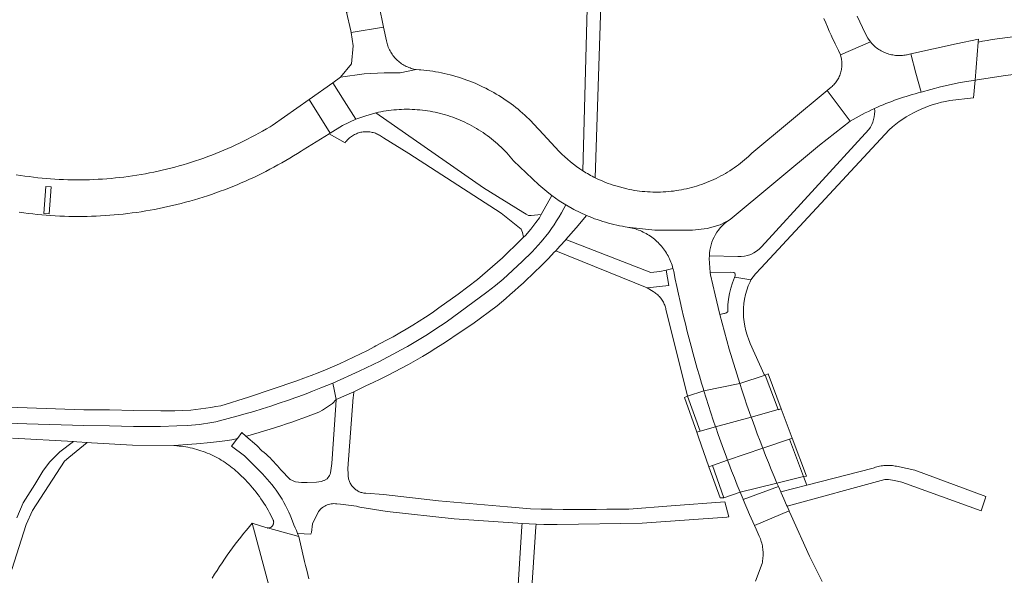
# Model space of a CAD drawing. Extents: x 152825 to 164088, y 457113 to 463005.
# Tile 244 of 256: x 158270 to 158428, y 460613 to 460702. Entities that reach past the tile are written whole.
import ezdxf

# ---------------------------------------------------------------- set-up
doc = ezdxf.new("R2010")
doc.units = 0
doc.header["$LTSCALE"] = 0.5
for name, color, linetype, lineweight in [('B-PV-VH-GESLOTENVERHARDING_ASFALT-GV', 251, 'CONTINUOUS', 18), ('B-PV-VH-HALFVERHARDING_GRAVEL-GV', 251, 'CONTINUOUS', 18), ('B-PV-VH-ONVERHARD_ZAND-GV', 251, 'CONTINUOUS', 18), ('B-PV-VH-OPENVERHARDING_BETONSTRAATSTEEN-GV', 251, 'CONTINUOUS', 18), ('B-PV-VH-OPENVERHARDING_STRAATBAKSTEEN-GV', 251, 'CONTINUOUS', 18)]:
    doc.layers.add(name, color=color, linetype=linetype, lineweight=lineweight)

msp = doc.modelspace()

# ---------------------------------------------------------------- linework, layer by layer
at = {"layer": 'B-PV-VH-GESLOTENVERHARDING_ASFALT-GV', "flags": 128}
for points in [[(158419.43, 460689.143), (158423.257, 460689.589), (158423.486, 460692.423), (158422.887, 460692.33), (158421.077, 460692.019), (158417.941, 460691.358), (158414.856, 460690.489)], [(158380.892, 460663.875), (158381.064, 460661.601), (158384.369, 460661.649), (158384.831, 460661.605), (158384.979, 460661.497), (158385.035, 460661.318), (158385.041, 460661.125), (158384.966, 460660.878), (158387.569, 460660.409), (158388.308, 460661.384), (158389.189, 460662.351), (158409.732, 460684.483)], [(158406.474, 460684.529), (158389.26, 460665.737)], [(158265.229, 460637.578), (158271.517, 460637.395), (158280.648, 460637.081), (158284.76, 460637.058), (158288.626, 460636.963), (158292.965, 460636.933), (158295.573, 460637.032), (158297.278, 460637.085), (158299.222, 460637.27), (158301.16, 460637.56), (158301.813, 460637.708), (158302.412, 460637.857), (158303.792, 460638.212), (158305.168, 460638.582), (158306.539, 460638.968), (158307.907, 460639.369), (158309.269, 460639.785), (158310.627, 460640.217), (158311.98, 460640.663), (158313.327, 460641.125), (158314.67, 460641.602), (158316.007, 460642.094), (158317.338, 460642.601), (158318.664, 460643.123), (158320.595, 460643.909), (158324.788, 460645.803), (158325.914, 460646.329), (158327.033, 460646.869), (158328.146, 460647.423), (158329.251, 460647.992), (158330.348, 460648.574), (158331.438, 460649.171), (158332.52, 460649.782), (158333.595, 460650.407), (158334.661, 460651.045), (158335.719, 460651.697), (158336.768, 460652.363), (158337.809, 460653.042), (158338.733, 460653.662), (158345.27, 460658.443), (158346.634, 460659.513), (158347.872, 460660.553), (158350.91, 460663.353), (158352.489, 460664.934), (158353.952, 460666.522), (158355.181, 460668.03), (158355.613, 460668.643), (158356.032, 460669.264), (158356.437, 460669.895), (158356.829, 460670.534), (158357.207, 460671.181), (158357.572, 460671.837), (158357.898, 460672.445), (158356.863, 460673.096), (158355.658, 460673.966), (158353.949, 460670.875), (158353.681, 460670.39), (158353.122, 460669.633), (158353.104, 460669.609), (158352.319, 460668.547), (158351.432, 460667.558), (158351.124, 460667.255), (158350.714, 460666.851), (158347.751, 460663.939), (158343.768, 460660.498), (158340.666, 460658.166), (158337.559, 460655.959), (158336.477, 460655.16), (158335.43, 460654.442), (158334.408, 460653.793), (158333.378, 460653.158), (158332.339, 460652.536), (158331.291, 460651.927), (158330.236, 460651.331), (158329.175, 460650.75), (158327.475, 460649.858), (158327.206, 460649.715), (158326.11, 460649.144), (158325.007, 460648.588), (158323.897, 460648.046), (158322.78, 460647.518), (158321.657, 460647.005), (158320.526, 460646.507), (158319.39, 460646.023), (158318.247, 460645.554), (158317.098, 460645.1), (158315.943, 460644.66), (158314.783, 460644.236), (158307.049, 460641.626), (158302.63, 460640.271), (158301.828, 460640.133), (158301.025, 460640.003), (158300.22, 460639.881), (158299.414, 460639.766), (158298.608, 460639.66), (158297.8, 460639.562), (158295.278, 460639.467), (158293.037, 460639.458), (158288.674, 460639.516), (158284.798, 460639.611), (158280.699, 460639.633), (158271.598, 460639.947), (158265.293, 460640.13)], [(158385.448, 460664.191), (158380.91, 460664.288), (158380.892, 460663.875)], [(158269.225, 460635.075), (158279.023, 460634.55), (158279.553, 460634.516), (158281.202, 460634.368), (158281.876, 460634.307), (158288.472, 460633.965), (158295.077, 460633.887), (158298.706, 460634.188), (158301.047, 460634.366), (158303.286, 460634.671), (158304.406, 460634.824), (158305.279, 460635.034), (158305.968, 460635.97), (158306.659, 460635.379), (158306.975, 460635.466), (158307.863, 460635.712), (158308.748, 460635.965), (158309.631, 460636.226), (158310.512, 460636.495), (158311.39, 460636.771), (158312.266, 460637.055), (158313.14, 460637.347), (158314.01, 460637.646), (158314.879, 460637.953), (158315.744, 460638.267), (158316.607, 460638.589), (158317.467, 460638.918), (158318.324, 460639.255), (158318.921, 460639.569), (158320.523, 460640.656), (158321.11, 460641.283), (158320.794, 460642.892), (158320.595, 460643.909), (158318.664, 460643.123), (158317.338, 460642.601), (158316.007, 460642.094), (158314.67, 460641.602), (158313.327, 460641.125), (158311.98, 460640.663), (158310.627, 460640.217), (158309.269, 460639.785), (158307.907, 460639.369), (158306.539, 460638.968), (158305.168, 460638.582), (158303.792, 460638.212), (158302.412, 460637.857), (158301.813, 460637.708), (158301.16, 460637.56), (158299.222, 460637.27), (158297.278, 460637.085), (158295.573, 460637.032), (158292.965, 460636.933), (158288.626, 460636.963), (158284.76, 460637.058), (158280.648, 460637.081), (158271.517, 460637.395), (158265.229, 460637.578)]]:
    msp.add_lwpolyline(points, dxfattribs=at)
at = {"layer": 'B-PV-VH-GESLOTENVERHARDING_ASFALT-GV'}
for points in [[(158414.856, 460690.489, 0.0455038), (158407.376, 460687.875)], [(158409.732, 460684.483, -0.1420853), (158419.43, 460689.143)], [(158407.376, 460687.875, -0.1835388), (158406.474, 460684.529)], [(158389.26, 460665.737, -0.2377218), (158385.448, 460664.191)]]:
    msp.add_lwpolyline(points, format="xyb", dxfattribs=at)
at = {"layer": 'B-PV-VH-GESLOTENVERHARDING_ASFALT-GV', "flags": 128}
for points in [[(158357.898, 460672.445), (158357.572, 460671.837), (158357.207, 460671.181), (158356.829, 460670.534), (158356.437, 460669.895), (158356.032, 460669.264), (158355.613, 460668.643), (158355.181, 460668.03), (158353.952, 460666.522), (158352.489, 460664.934), (158350.91, 460663.353), (158347.872, 460660.553), (158346.634, 460659.513), (158345.27, 460658.443), (158338.733, 460653.662), (158337.809, 460653.042), (158336.768, 460652.363), (158335.719, 460651.697), (158334.661, 460651.045), (158333.595, 460650.407), (158332.52, 460649.782), (158331.438, 460649.171), (158330.348, 460648.574), (158329.251, 460647.992), (158328.146, 460647.423), (158327.033, 460646.869), (158325.914, 460646.329), (158324.788, 460645.803), (158320.595, 460643.909), (158320.794, 460642.892), (158321.11, 460641.283), (158323.914, 460642.516), (158325.876, 460643.436), (158327.031, 460643.976), (158328.18, 460644.53), (158329.323, 460645.099), (158330.458, 460645.683), (158331.584, 460646.281), (158332.704, 460646.894), (158333.815, 460647.522), (158334.919, 460648.163), (158336.013, 460648.818), (158337.101, 460649.488), (158338.178, 460650.172), (158339.246, 460650.869), (158340.185, 460651.499), (158343.015, 460653.398), (158346.918, 460656.268), (158347.622, 460656.86), (158348.321, 460657.458), (158349.014, 460658.062), (158349.702, 460658.672), (158350.385, 460659.288), (158351.063, 460659.909), (158351.734, 460660.537), (158352.401, 460661.171), (158353.062, 460661.81), (158353.718, 460662.455), (158354.367, 460663.106), (158355.011, 460663.762), (158355.65, 460664.424), (158355.996, 460664.788), (158356.284, 460665.096), (158356.955, 460665.815), (158357.901, 460666.854), (158357.937, 460666.895), (158359.587, 460668.778), (158361.225, 460670.742), (158360.195, 460671.205), (158359.187, 460671.714), (158358.008, 460672.376)], [(158356.284, 460665.096), (158370.963, 460659.167), (158374.423, 460659.511), (158373.977, 460661.994), (158372.986, 460661.749), (158371.555, 460661.597), (158357.937, 460666.895), (158357.901, 460666.854), (158356.955, 460665.815)], [(158370.963, 460659.167), (158371.9, 460658.548), (158372.057, 460658.456), (158372.21, 460658.357), (158372.358, 460658.251), (158372.501, 460658.139), (158372.64, 460658.021), (158372.773, 460657.896), (158372.901, 460657.766), (158373.022, 460657.631), (158373.138, 460657.49), (158373.247, 460657.345), (158373.35, 460657.195), (158373.446, 460657.04), (158373.536, 460656.881), (158373.618, 460656.719), (158373.693, 460656.553), (158373.76, 460656.384), (158373.82, 460656.212), (158373.873, 460656.038), (158373.918, 460655.861), (158373.955, 460655.683), (158373.984, 460655.503), (158377.412, 460641.778), (158380.027, 460642.679), (158379.986, 460642.812), (158379.945, 460642.946), (158379.657, 460643.889), (158379.306, 460645.066), (158378.962, 460646.245), (158378.626, 460647.426), (158378.297, 460648.609), (158377.977, 460649.794), (158377.664, 460650.981), (158377.359, 460652.17), (158377.061, 460653.362), (158376.771, 460654.555), (158376.489, 460655.75), (158376.215, 460656.947), (158375.949, 460658.145), (158375.69, 460659.345), (158375.44, 460660.547), (158375.197, 460661.751), (158375.141, 460662.009), (158375.079, 460662.266), (158373.977, 460661.994), (158374.423, 460659.511)], [(158389.868, 460645.185), (158389.697, 460645.276), (158387.468, 460650.225), (158387.456, 460650.255), (158387.349, 460650.541), (158387.249, 460650.831), (158386.969, 460651.58), (158386.759, 460652.28), (158386.594, 460652.992), (158386.473, 460653.713), (158386.398, 460654.44), (158386.369, 460655.171), (158386.385, 460655.902), (158386.448, 460656.63), (158386.556, 460657.353), (158386.709, 460658.068), (158386.907, 460658.772), (158387.148, 460659.462), (158387.433, 460660.135), (158387.569, 460660.409), (158384.966, 460660.878), (158384.939, 460660.786), (158384.622, 460659.95), (158384.358, 460659.095), (158384.148, 460658.225), (158383.993, 460657.344), (158383.894, 460656.455), (158383.849, 460655.329), (158383.788, 460655.27), (158383.722, 460655.217), (158383.652, 460655.17), (158383.577, 460655.13), (158383.498, 460655.098), (158383.417, 460655.073), (158383.334, 460655.055), (158383.25, 460655.046), (158382.594, 460654.888), (158384.102, 460649.343), (158385.779, 460643.846)], [(158306.659, 460635.379), (158305.968, 460635.97), (158305.279, 460635.034), (158305.21, 460634.941), (158304.351, 460633.773), (158306.41, 460632.241), (158308.868, 460629.768), (158309.28, 460629.367), (158309.682, 460628.955), (158310.071, 460628.531), (158310.449, 460628.097), (158310.815, 460627.653), (158311.168, 460627.199), (158311.508, 460626.735), (158311.835, 460626.261), (158312.149, 460625.779), (158312.45, 460625.288), (158312.736, 460624.789), (158313.009, 460624.283), (158313.268, 460623.768), (158313.512, 460623.247), (158313.741, 460622.72), (158313.949, 460622.204), (158314.315, 460621.203), (158314.526, 460620.741), (158314.73, 460620.277), (158314.927, 460619.809), (158317.039, 460619.679), (158317.067, 460619.775), (158317.135, 460619.99), (158317.338, 460621.379), (158318.278, 460623.34), (158318.415, 460623.514), (158318.565, 460623.677), (158318.726, 460623.829), (158318.897, 460623.969), (158319.079, 460624.096), (158319.269, 460624.21), (158319.466, 460624.309), (158319.671, 460624.395), (158319.881, 460624.465), (158320.095, 460624.52), (158320.313, 460624.559), (158320.533, 460624.582), (158320.754, 460624.59), (158320.976, 460624.581), (158321.196, 460624.557), (158321.784, 460624.52), (158324.363, 460624.186), (158324.672, 460624.098), (158324.889, 460624.039), (158329.276, 460623.329), (158340.036, 460622.161), (158350.225, 460621.448), (158350.897, 460621.416), (158353.154, 460621.309), (158354.382, 460621.25), (158356.531, 460621.243), (158370.146, 460621.483), (158383.69, 460622.446), (158384.009, 460622.469), (158383.374, 460624.862), (158374.772, 460624.243), (158368.006, 460623.732), (158366.253, 460623.703), (158364.5, 460623.682), (158362.747, 460623.668), (158360.994, 460623.663), (158359.241, 460623.666), (158357.488, 460623.677), (158355.735, 460623.696), (158353.982, 460623.722), (158352.229, 460623.757), (158350.416, 460623.9), (158348.537, 460624.09), (158337.517, 460625.039), (158328.688, 460626.072), (158325.841, 460626.261), (158325.687, 460626.273), (158325.535, 460626.293), (158325.383, 460626.321), (158325.234, 460626.357), (158325.086, 460626.4), (158324.941, 460626.451), (158324.799, 460626.509), (158324.659, 460626.575), (158324.524, 460626.648), (158324.393, 460626.728), (158324.265, 460626.814), (158324.143, 460626.907), (158324.025, 460627.006), (158323.913, 460627.112), (158323.807, 460627.223), (158323.706, 460627.339), (158323.612, 460627.46), (158323.524, 460627.587), (158323.442, 460627.717), (158323.368, 460627.852), (158323.301, 460627.99), (158323.24, 460628.132), (158323.188, 460628.276), (158323.143, 460628.423), (158323.105, 460628.573), (158323.076, 460628.723), (158323.054, 460628.876), (158323.041, 460629.029), (158323.035, 460629.183), (158323.037, 460629.337), (158322.993, 460630.199), (158323.847, 460641.639), (158323.862, 460641.836), (158323.914, 460642.516), (158321.11, 460641.283), (158321.047, 460640.383), (158320.399, 460631.002), (158320.218, 460629.502), (158320.142, 460629.304), (158320.055, 460629.078), (158319.642, 460628.57), (158319.176, 460628.283), (158319.152, 460628.275), (158318.69, 460628.115), (158317.962, 460628.028), (158316.472, 460627.97), (158315.562, 460627.965), (158314.602, 460628.078), (158313.736, 460628.477), (158312.263, 460630.023), (158311.985, 460630.35), (158311.701, 460630.673), (158311.411, 460630.99), (158311.115, 460631.301), (158310.813, 460631.607), (158310.506, 460631.907), (158310.193, 460632.202), (158309.875, 460632.49), (158309.551, 460632.773), (158309.223, 460633.049), (158308.375, 460633.913)], [(158310.095, 460620.692), (158315.127, 460619.304), (158315.028, 460619.557), (158314.927, 460619.809), (158314.73, 460620.277), (158314.526, 460620.741), (158314.315, 460621.203), (158313.949, 460622.204), (158313.741, 460622.72), (158313.512, 460623.247), (158313.268, 460623.768), (158313.009, 460624.283), (158312.736, 460624.789), (158312.45, 460625.288), (158312.149, 460625.779), (158311.835, 460626.261), (158311.508, 460626.735), (158311.168, 460627.199), (158310.815, 460627.653), (158310.449, 460628.097), (158310.071, 460628.531), (158309.682, 460628.955), (158309.28, 460629.367), (158308.868, 460629.768), (158306.41, 460632.241), (158304.351, 460633.773), (158305.21, 460634.941), (158305.279, 460635.034), (158304.406, 460634.824), (158303.286, 460634.671), (158301.047, 460634.366), (158298.706, 460634.188), (158295.077, 460633.887), (158295.219, 460633.88), (158295.578, 460633.856), (158295.937, 460633.823), (158296.294, 460633.783), (158296.65, 460633.735), (158297.006, 460633.679), (158297.36, 460633.615), (158297.712, 460633.544), (158298.063, 460633.464), (158298.412, 460633.377), (158298.759, 460633.282), (158299.104, 460633.179), (158299.446, 460633.069), (158299.786, 460632.951), (158300.123, 460632.826), (158300.457, 460632.693), (158300.789, 460632.552), (158301.117, 460632.405), (158301.441, 460632.25), (158301.762, 460632.088), (158302.08, 460631.918), (158302.393, 460631.742), (158302.703, 460631.559), (158303.008, 460631.369), (158303.31, 460631.172), (158303.606, 460630.969), (158303.898, 460630.759), (158304.186, 460630.543), (158304.468, 460630.32), (158304.746, 460630.091), (158305.018, 460629.856), (158305.285, 460629.615), (158305.294, 460629.607), (158305.618, 460629.314), (158305.936, 460629.015), (158306.249, 460628.711), (158306.556, 460628.4), (158306.857, 460628.085), (158307.153, 460627.764), (158307.442, 460627.437), (158307.726, 460627.105), (158308.003, 460626.768), (158308.275, 460626.426), (158308.54, 460626.079), (158308.798, 460625.727), (158309.05, 460625.371), (158309.296, 460625.01), (158309.534, 460624.645), (158309.766, 460624.275), (158309.992, 460623.901), (158310.21, 460623.523), (158310.421, 460623.141), (158310.626, 460622.755), (158310.823, 460622.366), (158311.013, 460621.973), (158311.023, 460621.949), (158311.052, 460621.869), (158311.074, 460621.786), (158311.088, 460621.702), (158311.093, 460621.617), (158311.091, 460621.531), (158311.081, 460621.447), (158311.063, 460621.363), (158311.037, 460621.282), (158311.003, 460621.203), (158310.963, 460621.128), (158310.915, 460621.057), (158310.861, 460620.991), (158310.802, 460620.93), (158310.736, 460620.875), (158310.666, 460620.827), (158310.592, 460620.785), (158310.514, 460620.75), (158310.433, 460620.723), (158310.35, 460620.703), (158310.266, 460620.692), (158310.18, 460620.688)], [(158392.833, 460625.354), (158393.274, 460624.367), (158393.367, 460624.163), (158409.024, 460628.437), (158409.635, 460628.461), (158410.581, 460628.303), (158411.741, 460628.02), (158424.488, 460623.415), (158425.146, 460625.502), (158425.222, 460625.743), (158413.858, 460629.949), (158411.365, 460630.462), (158411.144, 460630.522), (158410.921, 460630.575), (158410.696, 460630.619), (158410.47, 460630.656), (158410.243, 460630.685), (158410.015, 460630.705), (158409.787, 460630.718), (158409.558, 460630.723), (158409.329, 460630.72), (158409.1, 460630.709), (158408.872, 460630.69), (158408.645, 460630.663), (158408.419, 460630.628), (158408.194, 460630.585), (158407.97, 460630.534), (158407.749, 460630.475), (158407.53, 460630.409), (158407.313, 460630.335), (158407.137, 460630.269), (158396.518, 460627.554), (158392.337, 460626.485), (158392.398, 460626.344)]]:
    msp.add_lwpolyline(points, close=True, dxfattribs=at)
at = {"layer": 'B-PV-VH-HALFVERHARDING_GRAVEL-GV', "flags": 128}
for points in [[(158362.535, 460749.999), (158360.647, 460677.888)], [(158362.635, 460676.763), (158365.022, 460749.999)], [(158269.16, 460614.068), (158271.436, 460621.227), (158272.458, 460623.504), (158277.57, 460631.414), (158278.252, 460631.969), (158281.202, 460634.368), (158279.553, 460634.516), (158279.023, 460634.55), (158276.839, 460632.898), (158275.169, 460631.213), (158274.126, 460629.817), (158272.801, 460627.657), (158270.945, 460624.714), (158269.954, 460622.324)]]:
    msp.add_lwpolyline(points, dxfattribs=at)
at = {"layer": 'B-PV-VH-HALFVERHARDING_GRAVEL-GV'}
msp.add_lwpolyline([(158360.647, 460677.888, 0.0278548), (158362.635, 460676.763)], format="xyb", dxfattribs=at)
at = {"layer": 'B-PV-VH-HALFVERHARDING_GRAVEL-GV', "flags": 128}
msp.add_lwpolyline([(158353.126, 460620.885), (158353.154, 460621.309), (158350.897, 460621.416), (158350.869, 460620.964), (158348.017, 460575.597), (158350.104, 460575.413)], close=True, dxfattribs=at)
at = {"layer": 'B-PV-VH-ONVERHARD_ZAND-GV', "flags": 128}
for points in [[(158376.936, 460641.58), (158378.887, 460636.056), (158379.413, 460636.201), (158381.911, 460636.891), (158387.604, 460638.465), (158391.949, 460639.666), (158392.433, 460639.8), (158390.336, 460645.357), (158389.868, 460645.185), (158385.779, 460643.846), (158380.027, 460642.679), (158377.412, 460641.778)], [(158383.242, 460625.529), (158385.851, 460626.427), (158391.74, 460627.873), (158396.002, 460628.92), (158396.502, 460629.01), (158394.204, 460635.103), (158393.731, 460634.94), (158389.462, 460633.469), (158383.842, 460631.532), (158381.391, 460630.687), (158380.851, 460630.501), (158382.617, 460625.507)]]:
    msp.add_lwpolyline(points, close=True, dxfattribs=at)
at = {"layer": 'B-PV-VH-OPENVERHARDING_BETONSTRAATSTEEN-GV', "flags": 128}
for points in [[(158328.71, 460700.878), (158327.992, 460704.314), (158322.773, 460703.312), (158323.468, 460700.321), (158323.505, 460700.07)], [(158329.16, 460698.72), (158328.71, 460700.878), (158323.505, 460700.07), (158323.82, 460697.92), (158323.563, 460695.053), (158321.81, 460692.87), (158325.62, 460693.402), (158328.778, 460693.582), (158331.344, 460693.582), (158333.91, 460694.12), (158333.779, 460694.143), (158333.568, 460694.187), (158333.359, 460694.239), (158333.152, 460694.299), (158332.947, 460694.366), (158332.744, 460694.441), (158332.545, 460694.523), (158332.349, 460694.613), (158332.156, 460694.709), (158331.967, 460694.813), (158331.782, 460694.924), (158331.602, 460695.042), (158331.425, 460695.166), (158331.254, 460695.296), (158331.087, 460695.433), (158330.926, 460695.576), (158330.77, 460695.725), (158330.619, 460695.88), (158330.475, 460696.04), (158330.336, 460696.205), (158330.204, 460696.376), (158330.078, 460696.551), (158329.959, 460696.73), (158329.847, 460696.914), (158329.741, 460697.102), (158329.642, 460697.294), (158329.551, 460697.489), (158329.467, 460697.688), (158329.39, 460697.89), (158329.321, 460698.094), (158329.26, 460698.301), (158329.206, 460698.509)], [(158413.183, 460696.608), (158414.018, 460693.554), (158414.856, 460690.489), (158417.941, 460691.358), (158421.077, 460692.019), (158422.887, 460692.33), (158423.486, 460692.423), (158423.977, 460698.507), (158424.014, 460698.968), (158420.474, 460698.255)], [(158322.38, 460689.123), (158320.57, 460691.996), (158316.794, 460689.334), (158320.153, 460683.937), (158322.147, 460685.149), (158324.258, 460686.143)], [(158320.153, 460683.937), (158319.993, 460683.827), (158322.527, 460682.386), (158322.629, 460682.524), (158322.744, 460682.666), (158322.866, 460682.804), (158322.993, 460682.936), (158323.126, 460683.062), (158323.264, 460683.183), (158323.408, 460683.297), (158323.556, 460683.405), (158323.709, 460683.507), (158323.866, 460683.602), (158324.028, 460683.689), (158324.192, 460683.77), (158324.361, 460683.843), (158324.532, 460683.909), (158324.706, 460683.968), (158324.882, 460684.019), (158325.06, 460684.062), (158325.24, 460684.097), (158325.422, 460684.124), (158325.604, 460684.144), (158325.788, 460684.155), (158325.971, 460684.159), (158326.154, 460684.154), (158326.337, 460684.142), (158326.52, 460684.121), (158326.701, 460684.093), (158326.881, 460684.056), (158327.059, 460684.012), (158327.235, 460683.961), (158327.409, 460683.901), (158327.58, 460683.834), (158327.747, 460683.76), (158327.912, 460683.679), (158328.072, 460683.59), (158328.229, 460683.494), (158328.381, 460683.392), (158328.529, 460683.283), (158328.672, 460683.168), (158332.77, 460680.681), (158347.568, 460671.133), (158350.756, 460668.554), (158350.971, 460668.01), (158351.124, 460667.255), (158351.432, 460667.558), (158352.319, 460668.547), (158353.104, 460669.609), (158353.122, 460669.633), (158353.681, 460670.39), (158353.949, 460670.875), (158352.336, 460670.729), (158351.951, 460670.762), (158351.558, 460670.942), (158351.02, 460671.248), (158344.719, 460675.182), (158327.479, 460687.172), (158325.849, 460686.72), (158324.258, 460686.143), (158322.147, 460685.149)], [(158392.833, 460625.354), (158392.398, 460626.344), (158392.337, 460626.485), (158391.969, 460627.336), (158386.347, 460625.229), (158387.351, 460622.872), (158388.137, 460621.091), (158393.703, 460623.423), (158393.367, 460624.163), (158393.274, 460624.367)]]:
    msp.add_lwpolyline(points, close=True, dxfattribs=at)
for points in [[(158399.268, 460702.279), (158399.548, 460701.607), (158399.835, 460700.937), (158400.13, 460700.271), (158400.432, 460699.607), (158400.556, 460699.34), (158401.08, 460698.246), (158401.624, 460697.162), (158401.907, 460696.488), (158401.917, 460696.448), (158406.714, 460698.556), (158406.297, 460699.121), (158405.914, 460699.815), (158405.427, 460700.858), (158404.58, 460702.67)], [(158413.183, 460696.608), (158412.591, 460696.484), (158412.485, 460696.463), (158412.269, 460696.425), (158412.052, 460696.396), (158411.834, 460696.374), (158411.615, 460696.361), (158411.396, 460696.355), (158411.176, 460696.358), (158410.957, 460696.368), (158410.739, 460696.387), (158410.521, 460696.413), (158410.305, 460696.448), (158410.09, 460696.49), (158409.876, 460696.54), (158409.665, 460696.598), (158409.456, 460696.663), (158409.249, 460696.736), (158409.045, 460696.817), (158408.845, 460696.905), (158408.647, 460697), (158408.453, 460697.102), (158408.263, 460697.212), (158408.077, 460697.328), (158407.896, 460697.451), (158407.719, 460697.58), (158407.547, 460697.716), (158407.38, 460697.858), (158407.218, 460698.006), (158407.062, 460698.16), (158406.912, 460698.319), (158406.767, 460698.484), (158406.714, 460698.556), (158401.917, 460696.448), (158402.084, 460695.779), (158402.102, 460695.665), (158402.126, 460695.47), (158402.142, 460695.275), (158402.151, 460695.079), (158402.151, 460694.883), (158402.143, 460694.687), (158402.127, 460694.492), (158402.104, 460694.297), (158402.072, 460694.104), (158402.033, 460693.912), (158401.985, 460693.722), (158401.93, 460693.533), (158401.868, 460693.348), (158401.797, 460693.165), (158401.72, 460692.984), (158401.635, 460692.808), (158401.543, 460692.635), (158401.444, 460692.465), (158401.338, 460692.3), (158401.226, 460692.14), (158401.107, 460691.984), (158400.982, 460691.833), (158400.851, 460691.687), (158400.714, 460691.547), (158400.571, 460691.413), (158400.423, 460691.284), (158399.776, 460690.745), (158403.486, 460685.862)], [(158414.856, 460690.489), (158414.018, 460693.554), (158413.183, 460696.608)], [(158398.983, 460612.096), (158396.938, 460616.2), (158394.019, 460622.717), (158393.721, 460623.383), (158393.703, 460623.423), (158388.137, 460621.091), (158388.385, 460620.529), (158388.893, 460619.409), (158388.897, 460619.4), (158388.992, 460619.183), (158389.078, 460618.962), (158389.158, 460618.74), (158389.229, 460618.514), (158389.294, 460618.286), (158389.35, 460618.057), (158389.399, 460617.825), (158389.439, 460617.592), (158389.472, 460617.358), (158389.497, 460617.123), (158389.514, 460616.887), (158389.523, 460616.65), (158389.524, 460616.414), (158389.517, 460616.177), (158389.502, 460615.941), (158389.479, 460615.706), (158389.448, 460615.471), (158389.409, 460615.238), (158389.362, 460615.006), (158388.313, 460612.164)]]:
    msp.add_lwpolyline(points, dxfattribs=at)
at = {"layer": 'B-PV-VH-OPENVERHARDING_BETONSTRAATSTEEN-GV'}
for points in [[(158407.376, 460687.875, -0.0455038), (158414.856, 460690.489)], [(158403.486, 460685.862, -0.0249152), (158407.376, 460687.875)]]:
    msp.add_lwpolyline(points, format="xyb", dxfattribs=at)
at = {"layer": 'B-PV-VH-OPENVERHARDING_STRAATBAKSTEEN-GV', "flags": 128}
for points in [[(158440.989, 460694.573), (158441.324, 460700.646), (158433.622, 460699.897), (158426.205, 460698.926), (158425.431, 460698.778), (158424.656, 460698.631), (158423.977, 460698.507), (158423.486, 460692.423), (158428.007, 460693.127), (158435.424, 460694.062)], [(158274.239, 460671.066), (158274.563, 460675.408), (158275.46, 460675.341), (158275.135, 460670.999)], [(158274.239, 460671.066), (158275.135, 460670.999), (158275.46, 460675.341), (158274.563, 460675.408)], [(158382.594, 460654.888), (158381.816, 460658.043), (158381.094, 460661.211), (158381.064, 460661.601), (158380.892, 460663.875), (158380.91, 460664.288), (158380.937, 460664.732), (158380.991, 460665.173), (158381.073, 460665.61), (158381.182, 460666.041), (158381.318, 460666.465), (158381.48, 460666.879), (158381.668, 460667.282), (158381.881, 460667.672), (158382.118, 460668.048), (158382.378, 460668.409), (158382.661, 460668.752), (158382.964, 460669.077), (158383.287, 460669.383), (158383.629, 460669.667), (158383.987, 460669.93), (158384.256, 460670.105), (158382.655, 460669.264), (158380.582, 460668.636), (158378.234, 460668.385), (158375.47, 460668.385), (158372.154, 460668.385), (158367.749, 460668.885), (158368.013, 460668.84), (158368.276, 460668.787), (158368.537, 460668.727), (158368.797, 460668.659), (158369.054, 460668.583), (158369.309, 460668.499), (158369.561, 460668.408), (158369.81, 460668.31), (158370.056, 460668.204), (158370.299, 460668.091), (158370.539, 460667.97), (158370.775, 460667.843), (158371.007, 460667.708), (158371.234, 460667.567), (158371.458, 460667.419), (158371.677, 460667.264), (158371.891, 460667.103), (158372.1, 460666.935), (158372.305, 460666.762), (158372.504, 460666.582), (158372.697, 460666.397), (158372.885, 460666.205), (158373.067, 460666.009), (158373.243, 460665.807), (158373.413, 460665.599), (158373.577, 460665.387), (158373.735, 460665.17), (158373.886, 460664.948), (158374.03, 460664.722), (158374.167, 460664.492), (158374.298, 460664.258), (158374.421, 460664.02), (158374.537, 460663.778), (158374.646, 460663.533), (158374.748, 460663.285), (158374.842, 460663.034), (158374.929, 460662.781), (158375.008, 460662.524), (158375.079, 460662.266), (158375.141, 460662.009), (158375.197, 460661.751), (158375.44, 460660.547), (158375.69, 460659.345), (158375.949, 460658.145), (158376.215, 460656.947), (158376.489, 460655.75), (158376.771, 460654.555), (158377.061, 460653.362), (158377.359, 460652.17), (158377.664, 460650.981), (158377.977, 460649.794), (158378.297, 460648.609), (158378.626, 460647.426), (158378.962, 460646.245), (158379.306, 460645.066), (158379.657, 460643.889), (158379.945, 460642.946), (158379.986, 460642.812), (158380.027, 460642.679), (158385.779, 460643.846), (158384.102, 460649.343)], [(158389.868, 460645.185), (158385.779, 460643.846), (158386.159, 460642.681), (158386.546, 460641.519), (158386.94, 460640.359), (158387.343, 460639.202), (158387.604, 460638.465), (158387.752, 460638.048), (158388.17, 460636.896), (158388.594, 460635.747), (158389.027, 460634.601), (158389.462, 460633.469), (158389.466, 460633.457), (158389.914, 460632.317), (158390.368, 460631.179), (158390.83, 460630.045), (158391.3, 460628.913), (158391.74, 460627.873), (158396.002, 460628.92), (158393.731, 460634.94), (158394.204, 460635.103), (158392.433, 460639.8), (158391.96, 460639.637), (158391.949, 460639.666)], [(158381.391, 460630.687), (158383.242, 460625.529), (158385.851, 460626.427), (158385.386, 460627.569), (158384.929, 460628.715), (158384.479, 460629.864), (158384.036, 460631.015), (158383.842, 460631.532), (158383.602, 460632.17), (158383.174, 460633.327), (158382.754, 460634.487), (158382.342, 460635.649), (158381.937, 460636.815), (158381.911, 460636.891), (158381.911, 460636.892), (158381.54, 460637.983), (158381.15, 460639.153), (158380.768, 460640.326), (158380.394, 460641.501), (158380.027, 460642.679), (158377.412, 460641.778), (158379.413, 460636.201), (158378.887, 460636.056), (158379.178, 460635.231), (158380.851, 460630.501)], [(158385.779, 460643.846), (158380.027, 460642.679), (158380.394, 460641.501), (158380.768, 460640.326), (158381.15, 460639.153), (158381.54, 460637.983), (158381.911, 460636.892), (158381.911, 460636.891), (158381.937, 460636.815), (158382.342, 460635.649), (158382.754, 460634.487), (158383.174, 460633.327), (158383.602, 460632.17), (158383.842, 460631.532), (158384.036, 460631.015), (158384.479, 460629.864), (158384.929, 460628.715), (158385.386, 460627.569), (158385.851, 460626.427), (158391.74, 460627.873), (158391.3, 460628.913), (158390.83, 460630.045), (158390.368, 460631.179), (158389.914, 460632.317), (158389.466, 460633.457), (158389.462, 460633.469), (158389.027, 460634.601), (158388.594, 460635.747), (158388.17, 460636.896), (158387.752, 460638.048), (158387.604, 460638.465), (158387.343, 460639.202), (158386.94, 460640.359), (158386.546, 460641.519), (158386.159, 460642.681)], [(158396.002, 460628.92), (158391.74, 460627.873), (158391.777, 460627.785), (158391.969, 460627.336), (158392.337, 460626.485), (158396.518, 460627.554)], [(158391.74, 460627.873), (158385.851, 460626.427), (158386.323, 460625.287), (158386.347, 460625.229), (158391.969, 460627.336), (158391.777, 460627.785)]]:
    msp.add_lwpolyline(points, close=True, dxfattribs=at)
for points in [[(158356.86, 460681.01), (158353.64, 460684.44), (158353.327, 460684.796), (158353.008, 460685.146), (158352.684, 460685.491), (158352.353, 460685.83), (158352.017, 460686.164), (158351.675, 460686.492), (158351.328, 460686.814), (158350.976, 460687.13), (158350.618, 460687.44), (158350.255, 460687.744), (158349.887, 460688.042), (158349.513, 460688.334), (158349.135, 460688.619), (158348.753, 460688.898), (158348.365, 460689.171), (158347.973, 460689.436), (158347.577, 460689.696), (158347.176, 460689.948), (158346.771, 460690.194), (158346.362, 460690.432), (158345.949, 460690.664), (158345.532, 460690.889), (158345.111, 460691.107), (158344.687, 460691.317), (158344.26, 460691.521), (158343.828, 460691.717), (158343.394, 460691.906), (158342.957, 460692.087), (158342.516, 460692.261), (158342.073, 460692.428), (158341.627, 460692.587), (158341.178, 460692.738), (158340.727, 460692.882), (158340.273, 460693.019), (158339.817, 460693.147), (158339.359, 460693.268), (158338.9, 460693.381), (158338.438, 460693.487), (158337.974, 460693.584), (158337.509, 460693.674), (158337.043, 460693.756), (158336.575, 460693.83), (158336.106, 460693.896), (158335.636, 460693.954), (158335.165, 460694.004), (158334.693, 460694.046), (158334.39, 460694.069), (158333.91, 460694.12), (158331.344, 460693.582), (158328.778, 460693.582), (158325.62, 460693.402), (158321.81, 460692.87), (158320.57, 460691.996), (158322.38, 460689.123), (158324.258, 460686.143), (158325.849, 460686.72), (158327.479, 460687.172), (158327.879, 460687.262), (158328.288, 460687.345), (158328.699, 460687.421), (158329.111, 460687.489), (158329.524, 460687.549), (158329.938, 460687.601), (158330.353, 460687.645), (158330.769, 460687.681), (158331.186, 460687.71), (158331.603, 460687.73), (158332.021, 460687.742), (158332.438, 460687.746), (158332.856, 460687.742), (158333.273, 460687.731), (158333.69, 460687.711), (158334.107, 460687.683), (158334.523, 460687.647), (158334.938, 460687.604), (158335.352, 460687.552), (158335.766, 460687.492), (158336.178, 460687.425), (158336.589, 460687.35), (158336.998, 460687.266), (158337.405, 460687.175), (158337.811, 460687.076), (158338.215, 460686.97), (158338.616, 460686.856), (158339.016, 460686.734), (158339.413, 460686.604), (158339.807, 460686.467), (158340.199, 460686.322), (158340.588, 460686.17), (158340.973, 460686.01), (158341.356, 460685.843), (158341.736, 460685.669), (158342.112, 460685.488), (158342.484, 460685.299), (158342.853, 460685.103), (158343.218, 460684.9), (158343.579, 460684.69), (158343.936, 460684.474), (158344.289, 460684.25), (158344.637, 460684.02), (158344.981, 460683.783), (158345.321, 460683.54), (158345.655, 460683.29), (158345.985, 460683.034), (158346.31, 460682.771), (158346.63, 460682.503), (158346.944, 460682.228), (158347.253, 460681.948), (158347.557, 460681.661), (158347.855, 460681.369), (158348.148, 460681.071), (158348.435, 460680.767), (158348.715, 460680.458), (158348.99, 460680.144), (158349.259, 460679.825), (158349.522, 460679.5), (158353.578, 460675.67), (158355.17, 460674.318), (158355.658, 460673.966), (158356.863, 460673.096), (158357.898, 460672.445), (158358.008, 460672.376), (158359.187, 460671.714), (158360.195, 460671.205), (158361.225, 460670.742), (158361.653, 460670.563), (158362.084, 460670.392), (158362.518, 460670.229), (158362.955, 460670.072), (158363.394, 460669.924), (158363.835, 460669.783), (158364.28, 460669.649), (158364.726, 460669.524), (158365.174, 460669.406), (158365.625, 460669.295), (158366.077, 460669.193), (158366.531, 460669.098), (158366.987, 460669.012), (158367.444, 460668.933), (158367.733, 460668.887), (158367.749, 460668.885)], [(158367.749, 460668.885), (158372.154, 460668.385), (158375.47, 460668.385), (158378.234, 460668.385), (158380.582, 460668.636), (158382.655, 460669.264), (158384.256, 460670.105), (158398.571, 460682.001), (158403.486, 460685.862), (158399.776, 460690.745), (158387.741, 460680.723), (158387.497, 460680.489), (158387.189, 460680.204), (158386.876, 460679.925), (158386.557, 460679.652), (158386.233, 460679.384), (158385.905, 460679.123), (158385.571, 460678.869), (158385.232, 460678.621), (158384.889, 460678.379), (158384.541, 460678.144), (158384.189, 460677.915), (158383.833, 460677.694), (158383.472, 460677.479), (158383.108, 460677.271), (158382.739, 460677.07), (158382.367, 460676.876), (158381.991, 460676.689), (158381.611, 460676.51), (158381.229, 460676.337), (158380.843, 460676.172), (158380.453, 460676.015), (158380.062, 460675.864), (158379.667, 460675.722), (158379.269, 460675.587), (158378.869, 460675.459), (158378.467, 460675.339), (158378.063, 460675.227), (158377.656, 460675.123), (158377.248, 460675.026), (158376.837, 460674.937), (158376.426, 460674.856), (158376.012, 460674.783), (158375.598, 460674.717), (158375.182, 460674.66), (158374.765, 460674.611), (158374.347, 460674.569), (158373.929, 460674.536), (158373.51, 460674.51), (158373.09, 460674.492), (158372.671, 460674.483), (158372.251, 460674.481), (158371.831, 460674.488), (158371.412, 460674.502), (158370.992, 460674.525), (158370.574, 460674.555), (158370.156, 460674.593), (158369.739, 460674.64), (158369.322, 460674.694), (158368.907, 460674.756), (158368.493, 460674.826), (158368.081, 460674.904), (158367.67, 460674.99), (158365.94, 460675.47)], [(158270.317, 460671.265), (158271.038, 460671.165), (158271.759, 460671.072), (158272.481, 460670.988), (158273.203, 460670.911), (158273.927, 460670.842), (158274.652, 460670.782), (158275.377, 460670.729), (158276.102, 460670.684), (158276.828, 460670.647), (158277.555, 460670.619), (158278.281, 460670.598), (158279.008, 460670.585), (158279.735, 460670.58), (158280.462, 460670.583), (158281.189, 460670.595), (158281.916, 460670.614), (158282.642, 460670.641), (158283.368, 460670.676), (158284.094, 460670.719), (158284.819, 460670.77), (158285.544, 460670.83), (158286.267, 460670.897), (158286.991, 460670.972), (158287.713, 460671.055), (158288.434, 460671.146), (158289.154, 460671.245), (158289.873, 460671.351), (158290.591, 460671.466), (158291.308, 460671.589), (158292.023, 460671.719), (158292.737, 460671.858), (158293.449, 460672.004), (158294.159, 460672.158), (158294.868, 460672.32), (158295.575, 460672.489), (158296.28, 460672.667), (158296.983, 460672.852), (158297.684, 460673.045), (158298.382, 460673.245), (158299.079, 460673.453), (158299.773, 460673.669), (158300.465, 460673.893), (158301.154, 460674.124), (158301.841, 460674.363), (158302.525, 460674.609), (158303.206, 460674.863), (158303.884, 460675.124), (158304.56, 460675.392), (158305.232, 460675.668), (158305.902, 460675.952), (158306.568, 460676.243), (158307.231, 460676.541), (158307.891, 460676.846), (158308.547, 460677.159), (158309.2, 460677.479), (158309.849, 460677.806), (158310.495, 460678.14), (158311.137, 460678.481), (158311.775, 460678.83), (158312.409, 460679.185), (158313.039, 460679.547), (158313.666, 460679.916), (158314.288, 460680.292), (158314.906, 460680.675), (158315.519, 460681.065), (158315.837, 460681.27), (158319.993, 460683.827), (158320.153, 460683.937), (158316.794, 460689.334), (158310.832, 460685.133), (158310.525, 460684.948), (158309.928, 460684.596), (158309.328, 460684.251), (158308.723, 460683.913), (158308.115, 460683.581), (158307.502, 460683.257), (158306.886, 460682.94), (158306.267, 460682.63), (158305.644, 460682.327), (158305.017, 460682.032), (158304.387, 460681.744), (158303.754, 460681.463), (158303.117, 460681.189), (158302.478, 460680.923), (158301.835, 460680.664), (158301.19, 460680.412), (158300.541, 460680.168), (158299.89, 460679.932), (158299.236, 460679.703), (158298.58, 460679.481), (158297.921, 460679.267), (158297.26, 460679.061), (158296.596, 460678.863), (158295.93, 460678.672), (158295.262, 460678.489), (158294.592, 460678.313), (158293.919, 460678.146), (158293.245, 460677.986), (158292.569, 460677.834), (158291.892, 460677.69), (158291.213, 460677.553), (158290.532, 460677.424), (158289.85, 460677.304), (158289.166, 460677.191), (158288.481, 460677.086), (158287.795, 460676.989), (158287.108, 460676.9), (158286.42, 460676.819), (158285.731, 460676.745), (158285.042, 460676.68), (158284.351, 460676.623), (158283.66, 460676.574), (158282.969, 460676.532), (158282.277, 460676.499), (158281.584, 460676.474), (158280.892, 460676.456), (158280.199, 460676.447), (158279.506, 460676.446), (158278.814, 460676.452), (158278.121, 460676.467), (158277.429, 460676.49), (158276.737, 460676.52), (158276.045, 460676.559), (158275.354, 460676.605), (158274.663, 460676.66), (158273.973, 460676.723), (158273.284, 460676.793), (158272.596, 460676.872), (158271.908, 460676.958), (158271.222, 460677.052), (158270.537, 460677.155), (158269.853, 460677.265)], [(158312.618, 460602.967), (158307.673, 460621.475), (158307.2, 460620.922), (158306.734, 460620.363), (158306.273, 460619.8), (158305.819, 460619.232), (158305.371, 460618.658), (158304.929, 460618.08), (158304.494, 460617.497), (158304.065, 460616.909), (158303.643, 460616.316), (158303.227, 460615.719), (158302.818, 460615.117), (158302.415, 460614.511), (158302.019, 460613.901), (158301.63, 460613.286), (158301.248, 460612.667)], [(158316.74, 460612.549), (158316.569, 460613.257), (158316.39, 460613.962), (158316.203, 460614.666), (158316.023, 460615.314), (158315.127, 460619.304), (158310.095, 460620.692), (158309.832, 460620.765), (158307.673, 460621.475), (158312.618, 460602.967)]]:
    msp.add_lwpolyline(points, dxfattribs=at)
at = {"layer": 'B-PV-VH-OPENVERHARDING_STRAATBAKSTEEN-GV'}
for points in [[(158360.647, 460677.888, -0.0597667), (158356.86, 460681.01)], [(158362.635, 460676.763, -0.0278548), (158360.647, 460677.888)], [(158365.94, 460675.47, -0.0431707), (158362.635, 460676.763)]]:
    msp.add_lwpolyline(points, format="xyb", dxfattribs=at)

doc.saveas('drawing.dxf')
